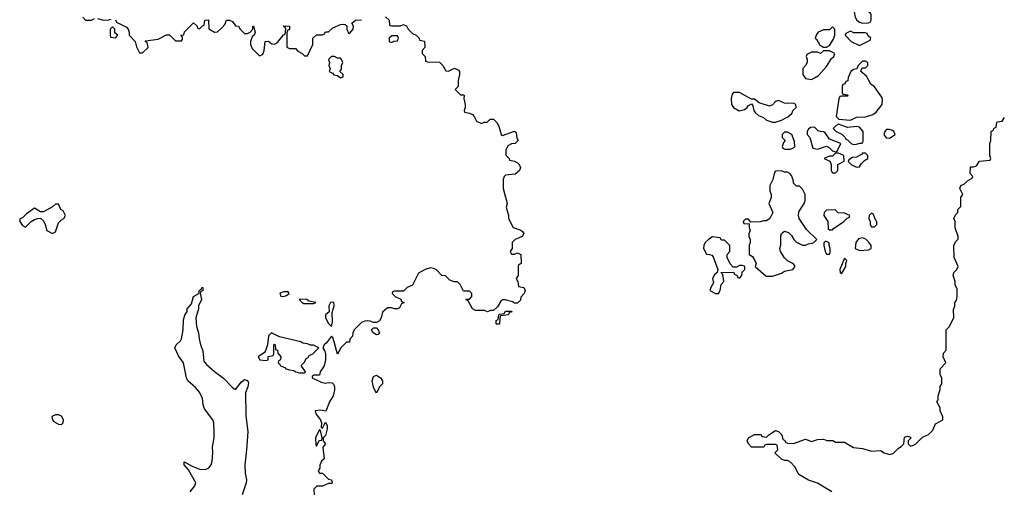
# Model space of a CAD drawing. Header units: inches. Extents: x 2601469 to 2753575, y 449403 to 582909.
# Tile 32 of 256: x 2632012 to 2638575, y 490941 to 494074. Entities that reach past the tile are written whole.
import ezdxf

# ---------------------------------------------------------------- set-up
doc = ezdxf.new("R2010")
doc.units = ezdxf.units.IN
doc.header["$MEASUREMENT"] = 0
doc.layers.add('C6439', color=7, linetype='Continuous')

msp = doc.modelspace()

# ---------------------------------------------------------------- linework, layer by layer
at = {"layer": 'C6439', "color": 4}
for points, elevation in [([(2634450, 494094), (2634474, 494070), (2634478, 494038), (2634490, 494034), (2634550, 494034), (2634570, 494042), (2634590, 494034), (2634602, 494010), (2634630, 493982), (2634654, 493970), (2634674, 493950), (2634678, 493938), (2634710, 493932), (2634712, 493890), (2634694, 493870), (2634694, 493850), (2634714, 493830), (2634718, 493798), (2634730, 493794), (2634810, 493792), (2634832, 493770), (2634852.7, 493732.7), (2634870, 493732), (2634910, 493751.3), (2634938, 493738), (2634944.7, 493730), (2634944.7, 493710), (2634934, 493670), (2634934, 493630), (2634914, 493610), (2634950, 493574), (2634970, 493574), (2634974, 493570), (2634972, 493550), (2634982, 493510), (2634982, 493490), (2634974, 493470), (2634978, 493458), (2635010, 493452), (2635030, 493442), (2635042, 493430), (2635058, 493398), (2635090, 493382), (2635108.4, 493391.6), (2635127.3, 493392.7), (2635148.9, 493411.1), (2635170.9, 493410.9), (2635192, 493390), (2635205.4, 493365.4), (2635222, 493310), (2635230, 493302), (2635310, 493332), (2635322, 493322), (2635325.4, 493285.4), (2635334, 493270), (2635314, 493250), (2635290, 493248), (2635265.4, 493234.6), (2635252.7, 493207.3), (2635252.7, 493172.7), (2635274, 493150), (2635278, 493138), (2635310, 493132), (2635330, 493122), (2635342, 493110), (2635351.3, 493090), (2635344.7, 493070), (2635314.4, 493045.6), (2635250, 493038), (2635242, 493030), (2635234, 493010), (2635234, 492950), (2635262, 492850), (2635254, 492826), (2635270.9, 492770.9), (2635271.3, 492751.3), (2635302, 492690), (2635351.6, 492671.6), (2635363.6, 492663.6), (2635372, 492650), (2635362, 492630), (2635314, 492610), (2635294, 492590), (2635294, 492550), (2635282, 492530), (2635290, 492514), (2635310, 492514), (2635330, 492522), (2635352, 492510), (2635354, 492450), (2635338, 492442), (2635334, 492430), (2635334, 492370), (2635322, 492350), (2635331.6, 492331.6), (2635338, 492298), (2635371.6, 492291.6), (2635382, 492270), (2635374, 492250), (2635352.7, 492227.3), (2635350, 492206), (2635330, 492186), (2635310, 492186), (2635296.4, 492196.4), (2635250, 492208), (2635230, 492208), (2635219.6, 492200.4), (2635196.9, 492163.1), (2635170, 492138), (2635150, 492138), (2635130, 492128), (2635110, 492138), (2635050, 492138), (2635030, 492148), (2635002, 492202), (2634986, 492210), (2634990, 492214), (2635010, 492214), (2635026, 492230), (2635026, 492250), (2635010, 492266), (2634970, 492266), (2634948, 492310), (2634930, 492328), (2634908.9, 492328.9), (2634879, 492339), (2634850, 492368), (2634826, 492370), (2634790, 492408), (2634770, 492418), (2634750, 492422), (2634714, 492410), (2634670, 492386), (2634630, 492306), (2634594, 492290), (2634570, 492266), (2634510, 492266), (2634498, 492262), (2634494, 492250), (2634514, 492230), (2634552.7, 492212.7), (2634558, 492198), (2634574, 492190), (2634558, 492182), (2634543.6, 492156.4), (2634531.1, 492148.9), (2634510, 492148), (2634490, 492155.3), (2634463.6, 492156.4), (2634430, 492126), (2634421, 492090), (2634410.8, 492069.2), (2634390, 492058), (2634370, 492058), (2634347.3, 492067.3), (2634330, 492068), (2634312.7, 492067.3), (2634290, 492058), (2634242, 492010), (2634232, 491990), (2634230, 491966), (2634212.7, 491947.3), (2634210, 491926), (2634190, 491926), (2634151.6, 491888.4), (2634130, 491846), (2634109.1, 491929.1), (2634099, 491959), (2634090, 491968), (2634057.1, 491922.9), (2634041, 491910), (2634032, 491890), (2634046.4, 491866.4), (2634050.8, 491850), (2634050.7, 491810), (2634042, 491770), (2634016, 491730), (2634010, 491708), (2633972.7, 491707.3), (2633962, 491698), (2633962, 491690), (2634021.4, 491661.4), (2634050, 491654.8), (2634070, 491658.8), (2634096, 491656), (2634105.4, 491645.4), (2634111.1, 491628.9), (2634111.3, 491610), (2634102, 491570), (2634078, 491530), (2634052.7, 491467.3), (2634014, 491474), (2633982, 491470), (2633986.8, 491450), (2634018, 491410), (2634024.7, 491390), (2634022, 491362), (2634030, 491354), (2634050, 491394), (2634062, 491370), (2634062, 491350), (2634050, 491306), (2634034, 491290), (2634034, 491270), (2634051, 491250), (2634032.7, 491227.3), (2634042, 491150), (2634024.7, 491135.3), (2634012.7, 491107.3), (2634012, 491088), (2634002, 491070), (2634010, 491054), (2634030, 491054), (2634070, 491014), (2634091.1, 491011.1), (2634094, 490990), (2634090, 490986), (2634070, 490986), (2634030, 490968), (2633992.7, 490967.3), (2633972.7, 490947.3), (2633974, 490910)], 24), ([(2632432, 494090), (2632450, 494072), (2632490, 494072), (2632510, 494082)], 24), ([(2632530, 494082), (2632570, 494072), (2632607.3, 494072.7), (2632622, 494078)], 24), ([(2632650, 494074), (2632658, 494058), (2632723.6, 494023.6), (2632734, 494010), (2632742, 493990), (2632742, 493970), (2632782, 493930), (2632790, 493894), (2632810, 493854), (2632830, 493854), (2632868, 493890), (2632862, 493922), (2632850, 493926), (2632850, 493934), (2632935.3, 493944.7), (2632990, 493974), (2633010, 493974), (2633050, 493934), (2633090, 493934), (2633096.4, 493943.6), (2633098, 493958), (2633086, 493970), (2633106, 493974), (2633110, 493994), (2633170, 494054), (2633194, 494030), (2633198, 494018), (2633210, 494014), (2633230, 494034), (2633242, 494038), (2633246, 494070), (2633270, 494074), (2633272.7, 494012.7), (2633310, 493992), (2633330, 493994), (2633360.4, 494019.6), (2633379, 494041), (2633390, 494071.3), (2633411.1, 494071.1), (2633430, 494062), (2633450, 494034), (2633471.1, 494031.1), (2633482, 494010), (2633510, 493982), (2633530, 493982), (2633548.4, 493991.6), (2633566, 494010), (2633566, 494030), (2633570, 494032), (2633582, 493990), (2633574, 493970), (2633561, 493959), (2633551.3, 493930), (2633551, 493910), (2633562, 493882), (2633610, 493834), (2633630, 493842), (2633635.3, 493850), (2633642, 493870), (2633648, 493930), (2633671.1, 493931.1), (2633692.7, 493912.7), (2633710, 493912), (2633730, 493922), (2633770, 493974), (2633782, 493978), (2633786, 494010), (2633782, 494022), (2633768, 494030), (2633770, 494034), (2633810, 494032), (2633811.1, 494008.9), (2633798, 494002), (2633792.7, 493987.3), (2633792, 493892), (2633810, 493882), (2633850, 493882), (2633865.4, 493865.4), (2633894, 493850), (2633910, 493834), (2633930, 493834), (2633966, 493910), (2633966, 493950), (2633990, 493974), (2634030, 493974), (2634042, 493978), (2634050, 493994), (2634070, 493994), (2634100.4, 494019.6), (2634150, 494042), (2634170, 494044.7), (2634182, 494042), (2634192.7, 494032.7), (2634192, 494010), (2634204.7, 493984.7), (2634210, 493982), (2634235.3, 494010), (2634238, 494030), (2634226, 494050), (2634250, 494072), (2634290, 494074)], 24), ([(2637426, 490930), (2637330, 490988.7), (2637270, 491008), (2637206.6, 491046.6), (2637178, 491098), (2637150, 491128), (2637130, 491138), (2637110, 491138), (2637090, 491148), (2637046, 491190), (2637066, 491210), (2637062, 491242), (2637050, 491246), (2636990, 491246), (2636978, 491242), (2636972, 491228), (2636890, 491228), (2636869.1, 491249.1), (2636862, 491270), (2636869.2, 491290.8), (2636910, 491312), (2636947.3, 491312.7), (2636954, 491310), (2636958, 491298), (2636990, 491294), (2637006, 491310), (2637050, 491338), (2637070, 491332), (2637092, 491310), (2637098, 491278), (2637110, 491274), (2637118, 491258), (2637130, 491254), (2637170, 491252), (2637250, 491282), (2637290, 491264.7), (2637330, 491278), (2637370, 491282), (2637392.7, 491272.7), (2637432, 491272), (2637450, 491262), (2637510, 491262), (2637570, 491226), (2637630, 491218), (2637690, 491201), (2637750, 491204.7), (2637774, 491190), (2637810, 491178), (2637834.6, 491185.4), (2637870, 491222), (2637888.4, 491231.6), (2637906, 491250), (2637910, 491294), (2637930, 491302), (2637950, 491294), (2637952, 491288), (2637934, 491270), (2637934, 491250), (2637950, 491234), (2637970, 491242), (2637986, 491250), (2638030, 491294), (2638070, 491311.3), (2638098, 491342), (2638116.4, 491383.6), (2638166, 491410), (2638166, 491430), (2638148.9, 491468.9), (2638148, 491490), (2638126, 491530), (2638135.3, 491544.7), (2638135.3, 491570), (2638148.4, 491611.6), (2638148.9, 491631.1), (2638158, 491650), (2638158, 491690), (2638148.9, 491708.9), (2638148, 491750), (2638186, 491790), (2638168, 491830), (2638170, 491854), (2638187.3, 491872.7), (2638188.7, 492010), (2638208, 492030), (2638238, 492090), (2638236.4, 492143.6), (2638246, 492170), (2638246, 492190), (2638256.4, 492203.6), (2638262, 492230), (2638260.4, 492280.4), (2638248.4, 492308.4), (2638248, 492330), (2638235.3, 492370), (2638238, 492390), (2638258, 492410), (2638268, 492430), (2638242, 492490), (2638238, 492570), (2638250, 492594), (2638267.3, 492612.7), (2638268, 492630), (2638248.4, 492688.4), (2638248, 492730), (2638238, 492750), (2638250, 492774), (2638266, 492790), (2638266, 492810), (2638286, 492830), (2638286, 492890), (2638298, 492910), (2638278, 492950), (2638286, 492970), (2638310, 492982), (2638330, 493002), (2638362, 493018), (2638366, 493030), (2638348, 493050), (2638350, 493094), (2638370, 493094), (2638390, 493102), (2638410, 493132), (2638482, 493138), (2638486, 493150), (2638478, 493170), (2638478, 493250), (2638486, 493270), (2638488, 493330), (2638502, 493338), (2638507.3, 493352.7), (2638522, 493358), (2638526, 493390), (2638530, 493394), (2638562, 493398), (2638576.4, 493423.6)], 24), ([(2633149.4, 490930), (2633179.5, 490970), (2633187, 490990), (2633137.2, 491077.2), (2633109.2, 491110), (2633109, 491130), (2633161.3, 491101.3), (2633210, 491081.1), (2633250, 491079.5), (2633272, 491090), (2633287.3, 491110), (2633294.8, 491134.8), (2633299.3, 491190), (2633297.2, 491230), (2633309.3, 491290), (2633309.3, 491330), (2633307, 491390), (2633299.5, 491410), (2633243.1, 491483.1), (2633235.1, 491510), (2633231.2, 491551.2), (2633210, 491593.2), (2633184.4, 491624.4), (2633133.6, 491670), (2633124.7, 491690), (2633104.5, 491790), (2633070, 491835.3), (2633045.2, 491890), (2633054, 491910), (2633084.5, 491935.5), (2633089.5, 491950), (2633100.7, 492010), (2633104.5, 492075.5), (2633113.6, 492106.4), (2633128.9, 492131.1), (2633129.2, 492150), (2633158, 492182), (2633170, 492231), (2633206, 492250), (2633210, 492274), (2633222, 492278), (2633226, 492290), (2633232, 492292), (2633232, 492270), (2633218, 492262), (2633214, 492250), (2633224.7, 492210), (2633204.7, 492170), (2633204.7, 492150), (2633186.8, 492090), (2633190.4, 492030.4), (2633204.9, 491990), (2633207.3, 491950), (2633217.1, 491910), (2633231.8, 491870), (2633239.9, 491799.9), (2633258, 491778), (2633311.3, 491731.3), (2633370, 491688.2), (2633430, 491626), (2633450, 491611.3), (2633490, 491662.8), (2633510, 491678.8), (2633530, 491671.3), (2633536.3, 491656.3), (2633533.4, 491630), (2633518, 491590), (2633518.8, 491438.8), (2633531.8, 491330), (2633524.7, 491210), (2633512.8, 491110), (2633515.5, 491055.5), (2633524.4, 491010), (2633521.6, 490990), (2633494, 490910)], 16)]:
    msp.add_lwpolyline(points, dxfattribs=dict(at, elevation=elevation))
for points, elevation in [([(2637610, 494146), (2637578, 494142), (2637574, 494126), (2637581, 494090), (2637592, 494070), (2637610, 494058), (2637630, 494052), (2637670, 494054), (2637682, 494058), (2637688, 494072), (2637688.4, 494108.4), (2637680.4, 494120.4), (2637654.6, 494134.6), (2637618, 494138)], 28), ([(2632630, 494026), (2632614, 494010), (2632614, 493970), (2632618, 493958), (2632650, 493954), (2632666, 493970), (2632647.3, 493987.3), (2632646, 494010)], 24), ([(2634492.7, 493967.3), (2634474, 493950), (2634474, 493930), (2634490, 493922), (2634508, 493932), (2634530, 493934), (2634538, 493950), (2634530, 493966)], 24), ([(2637430, 494026), (2637410, 494006), (2637370, 494006), (2637334, 493990), (2637323.6, 493976.4), (2637314, 493950), (2637323.6, 493943.6), (2637345.4, 493905.4), (2637358, 493898), (2637370, 493892), (2637390, 493892), (2637410, 493902), (2637436.4, 493943.6), (2637446, 493970), (2637446, 494010)], 28), ([(2637550, 493998), (2637518, 493982), (2637514, 493970), (2637554, 493930), (2637610, 493902), (2637682, 493938), (2637686, 493950), (2637667.3, 493967.3), (2637662, 493982), (2637650, 493986), (2637572.7, 493987.3)], 28), ([(2637410, 493866), (2637370, 493866), (2637350, 493848), (2637330, 493858), (2637290, 493858), (2637258, 493842), (2637254, 493830), (2637262, 493810), (2637262, 493790), (2637250, 493768), (2637232, 493750), (2637232, 493710), (2637250, 493682), (2637290, 493676), (2637310, 493686), (2637337.5, 493702.5), (2637390, 493762), (2637424, 493816), (2637438, 493830), (2637446, 493850)], 28), ([(2634110, 493828.7), (2634090, 493828.7), (2634071.3, 493810), (2634078, 493790), (2634072, 493770), (2634082, 493750), (2634074, 493730), (2634098, 493718), (2634106.4, 493706.4), (2634130, 493702), (2634150, 493686), (2634167.3, 493692.7), (2634168, 493710), (2634146, 493730), (2634156.4, 493743.6), (2634158, 493770), (2634166, 493790), (2634158, 493810), (2634150, 493818), (2634130, 493818)], 24), ([(2637650, 493798), (2637630, 493798), (2637602, 493770), (2637592, 493748), (2637570, 493742), (2637552, 493730), (2637534, 493690), (2637532.7, 493667.3), (2637518, 493662), (2637512.7, 493647.3), (2637498, 493642), (2637494, 493630), (2637494, 493590), (2637498, 493578), (2637530, 493574), (2637534, 493570), (2637530, 493566), (2637490, 493566), (2637478, 493562), (2637472.7, 493547.3), (2637454, 493430), (2637472, 493412), (2637550, 493404.7), (2637590, 493424.7), (2637650, 493426.8), (2637698, 493442), (2637720.9, 493459.1), (2637762, 493510), (2637763.1, 493543.1), (2637758, 493558), (2637710, 493628), (2637685.2, 493645.2), (2637657.2, 493697.2), (2637618, 493730), (2637627.3, 493752.7), (2637650, 493754), (2637666, 493770), (2637666, 493790)], 28), ([(2636810, 493589), (2636771.3, 493588.7), (2636762, 493578), (2636754, 493550), (2636757.3, 493510), (2636770.5, 493490.5), (2636807.3, 493467.3), (2636843.2, 493476.8), (2636862, 493490), (2636870, 493502), (2636890, 493514), (2636899.6, 493499.6), (2636904.7, 493470), (2636915.3, 493455.3), (2636936.9, 493436.9), (2636970, 493422), (2636990, 493404.7), (2637030, 493391.3), (2637050, 493391.3), (2637090, 493404.7), (2637133.2, 493426.8), (2637158, 493450), (2637168.7, 493471.3), (2637188, 493490), (2637186, 493510), (2637170, 493518), (2637130, 493515.3), (2637110, 493519), (2637070, 493535.3), (2637051.1, 493528.9), (2637030, 493508), (2637010, 493499), (2636941.2, 493521.2), (2636910, 493546), (2636890, 493546)], 28), ([(2637470, 493378), (2637454, 493370), (2637434, 493350), (2637454, 493330), (2637491.3, 493311.3), (2637514, 493290), (2637518, 493278), (2637530, 493274), (2637554, 493250), (2637570, 493242), (2637590, 493244.7), (2637612.7, 493252.7), (2637627.3, 493252.7), (2637634.6, 493265.4), (2637635.3, 493330), (2637610, 493358), (2637590, 493362), (2637530, 493355.3)], 28), ([(2637130, 493326), (2637110, 493326), (2637094, 493310), (2637094, 493290), (2637114, 493270), (2637103.6, 493256.4), (2637094, 493230), (2637098, 493218), (2637112.7, 493212.7), (2637150, 493212), (2637170, 493222), (2637178, 493230), (2637176.4, 493263.6), (2637158, 493310)], 28), ([(2637310, 493358), (2637283.6, 493356.4), (2637270, 493346), (2637262, 493330), (2637262, 493310), (2637278, 493290), (2637298, 493218), (2637330, 493212), (2637390, 493232), (2637410, 493222), (2637430, 493202), (2637450, 493194), (2637462, 493198), (2637486, 493250), (2637410, 493278), (2637380.4, 493320.4), (2637370, 493328), (2637348.9, 493328.9), (2637334.6, 493334.6)], 28), ([(2637810, 493344), (2637790, 493342), (2637778, 493330), (2637771.3, 493310), (2637786.8, 493286.8), (2637810, 493286), (2637848, 493310), (2637838, 493330), (2637830, 493335.3)], 28), ([(2637470, 493186), (2637450, 493186), (2637430, 493166), (2637410, 493166), (2637374, 493150), (2637412.7, 493132.7), (2637422, 493110), (2637422, 493070), (2637430, 493054), (2637450, 493054), (2637466, 493070), (2637466, 493110), (2637507.3, 493132.7), (2637506, 493170)], 28), ([(2637650, 493186), (2637630, 493186), (2637623.6, 493176.4), (2637590, 493158), (2637563.6, 493156.4), (2637538, 493142), (2637534, 493130), (2637554, 493110), (2637590, 493092), (2637610, 493094), (2637623.1, 493116.9), (2637643.1, 493136.9), (2637666, 493150), (2637666, 493170)], 28), ([(2637090, 493068), (2637050, 493066), (2637043.6, 493056.4), (2637032, 493010), (2637012, 492970), (2637012.7, 492932.7), (2637022, 492910), (2637022, 492890), (2637004.7, 492850), (2637031.3, 492790), (2637011.3, 492750), (2636990, 492735.3), (2636970, 492735.3), (2636948.4, 492728.4), (2636886, 492726), (2636870, 492746), (2636850, 492746), (2636834, 492730), (2636838, 492718), (2636874, 492714), (2636874, 492690), (2636882, 492670), (2636872.7, 492647.3), (2636872, 492630), (2636882, 492610), (2636882, 492590), (2636874, 492570), (2636874, 492510), (2636896.9, 492496.9), (2636911.3, 492471.3), (2636922, 492450), (2636914, 492430), (2636987.1, 492367.1), (2637030, 492366), (2637090, 492386), (2637110, 492398.8), (2637166, 492410), (2637182, 492430), (2637170, 492448), (2637130, 492468.7), (2637110, 492488.7), (2637084, 492530), (2637079, 492550), (2637085.2, 492574.8), (2637085.6, 492634.4), (2637089.3, 492650.7), (2637100.2, 492659.8), (2637110, 492666), (2637136.3, 492656.3), (2637156.9, 492636.9), (2637172, 492610), (2637190, 492592), (2637230, 492572), (2637250, 492572), (2637270, 492582), (2637294.6, 492585.4), (2637306, 492590), (2637326, 492610), (2637256.4, 492676.4), (2637209, 492750), (2637204, 492770), (2637206.3, 492793.7), (2637242, 492850), (2637248.7, 492870), (2637248, 492910), (2637230, 492946), (2637210, 492966), (2637190, 492966), (2637170, 492986), (2637167.3, 493007.3), (2637156.4, 493036.4), (2637146, 493050), (2637130, 493058), (2637110, 493058)], 28), ([(2632270, 492846), (2632250, 492846), (2632231.6, 492828.4), (2632170, 492795.3), (2632150, 492795.3), (2632110, 492819), (2632058, 492782), (2632030, 492755.3), (2632012.7, 492747.3), (2632012, 492730), (2632030, 492704.7), (2632050, 492692), (2632089.2, 492730.8), (2632110, 492744.7), (2632130, 492751.3), (2632151.6, 492751.6), (2632170, 492734), (2632182, 492710), (2632192, 492670), (2632230, 492651.3), (2632250, 492662), (2632270, 492722), (2632290, 492742), (2632306, 492750), (2632318, 492770), (2632302, 492802), (2632286, 492810)], 24), ([(2637447.3, 492807.3), (2637390, 492806), (2637374, 492790), (2637372, 492770), (2637398, 492730), (2637402, 492682), (2637410, 492674), (2637430, 492674), (2637436.4, 492683.6), (2637506, 492730), (2637527.3, 492752.7), (2637542, 492758), (2637546, 492770), (2637510, 492786), (2637468.4, 492788.4)], 28), ([(2637690, 492786), (2637674, 492770), (2637672, 492750), (2637682, 492730), (2637682, 492710), (2637690, 492694), (2637710, 492694), (2637726, 492710), (2637726, 492730), (2637718, 492738), (2637702, 492782)], 28), ([(2636630, 492628), (2636606.4, 492613.6), (2636582, 492590), (2636572, 492570), (2636571.3, 492550), (2636590, 492512), (2636611.1, 492511.1), (2636625.4, 492505.4), (2636635.3, 492495.3), (2636666, 492410), (2636662, 492390), (2636644.5, 492375.5), (2636631, 492350), (2636636.9, 492323.1), (2636618, 492290), (2636612, 492270), (2636650, 492251.3), (2636670, 492252), (2636682, 492270), (2636688, 492310), (2636706, 492330), (2636698, 492378), (2636686, 492390), (2636770, 492394), (2636778, 492378), (2636792.7, 492372.7), (2636798, 492358), (2636810, 492354), (2636826, 492370), (2636827.3, 492392.7), (2636846, 492410), (2636846, 492430), (2636830, 492438), (2636810, 492438), (2636790, 492426), (2636767.3, 492427.3), (2636748.4, 492448.4), (2636728, 492490), (2636728.4, 492511.6), (2636746, 492530), (2636746, 492570), (2636710, 492606), (2636690, 492606), (2636682, 492622)], 28), ([(2637390, 492598), (2637383.6, 492596.4), (2637372.7, 492587.3), (2637372, 492570), (2637382, 492530), (2637390, 492514), (2637410, 492514), (2637415.3, 492524.7), (2637415.3, 492550), (2637407.3, 492572.7), (2637407.3, 492587.3)], 28), ([(2637630, 492622), (2637604, 492616), (2637584.7, 492590), (2637582, 492550), (2637610, 492538), (2637670, 492541), (2637688.4, 492551.6), (2637688.7, 492570), (2637672.9, 492592.9), (2637652.7, 492612.7)], 28), ([(2637510, 492486), (2637478, 492410), (2637482, 492390), (2637490, 492382), (2637518, 492430), (2637518, 492450), (2637526, 492470)], 28), ([(2633802, 492262), (2633770, 492262), (2633746, 492254), (2633752.7, 492232.7), (2633770, 492232), (2633790, 492238), (2633808, 492250)], 24), ([(2633886.4, 492213.6), (2633874, 492210), (2633894, 492190), (2633905.4, 492185.4), (2633970, 492184.7), (2633986, 492190), (2633940.4, 492200.4), (2633926, 492210)], 24), ([(2634094, 492194), (2634084.7, 492190), (2634072, 492170), (2634074, 492130), (2634051.6, 492108.4), (2634051.3, 492090), (2634070, 492052), (2634090, 492032), (2634098, 492062), (2634094.6, 492125.4), (2634108, 492170), (2634106, 492190)], 24), ([(2635190, 492046), (2635188, 492050), (2635188.4, 492071.6), (2635202, 492078), (2635206, 492110), (2635210, 492114), (2635242, 492118), (2635250, 492134), (2635290, 492134), (2635292, 492130), (2635286, 492126), (2635274, 492126), (2635270, 492108), (2635218, 492102), (2635212.7, 492087.3), (2635210, 492046)], 24), ([(2634390, 491975.3), (2634368, 491990), (2634358, 492010), (2634370, 492022), (2634390, 492022), (2634402, 492010), (2634410, 491986), (2634402, 491978)], 24), ([(2633690, 491989), (2633671, 491970), (2633664.7, 491910), (2633651.1, 491868.9), (2633642.8, 491857.2), (2633602, 491830), (2633612, 491810), (2633654.8, 491805.2), (2633668, 491810), (2633668.7, 491831.3), (2633702, 491838), (2633706, 491850), (2633706, 491910), (2633710, 491914), (2633714, 491910), (2633718, 491878), (2633730, 491874), (2633732.7, 491852.7), (2633752, 491830), (2633751.6, 491808.4), (2633738, 491802), (2633734, 491790), (2633743.6, 491783.6), (2633751.3, 491770), (2633778.4, 491758.4), (2633786.8, 491750), (2633810, 491742.4), (2633839.1, 491739.1), (2633852, 491730), (2633876.5, 491723.5), (2633910, 491722), (2633918, 491730), (2633887.3, 491772.7), (2633910, 491794), (2633922, 491818), (2633934.6, 491825.4), (2633942, 491838), (2633966, 491850), (2634006, 491890), (2633970, 491906), (2633950, 491906), (2633930, 491915.3), (2633900.4, 491920.4), (2633886, 491930), (2633743.1, 491963.1)], 24), ([(2634390, 491588), (2634370, 491626), (2634361.2, 491670), (2634370, 491698), (2634390, 491706.8), (2634418, 491690), (2634431, 491670), (2634431, 491650), (2634411.3, 491630)], 24), ([(2632270, 491444), (2632250, 491444), (2632227.3, 491432.7), (2632231.3, 491410), (2632239.8, 491399.8), (2632270, 491381), (2632290, 491378), (2632302, 491390), (2632304, 491410), (2632290, 491435.3)], 24), ([(2634010, 491346), (2633984.9, 491290), (2633985.4, 491245.4), (2633990, 491234), (2634008.7, 491271.3), (2634026, 491274), (2634028, 491290), (2634018, 491338)], 24)]:
    msp.add_lwpolyline(points, close=True, dxfattribs=dict(at, elevation=elevation))

doc.saveas('drawing.dxf')
